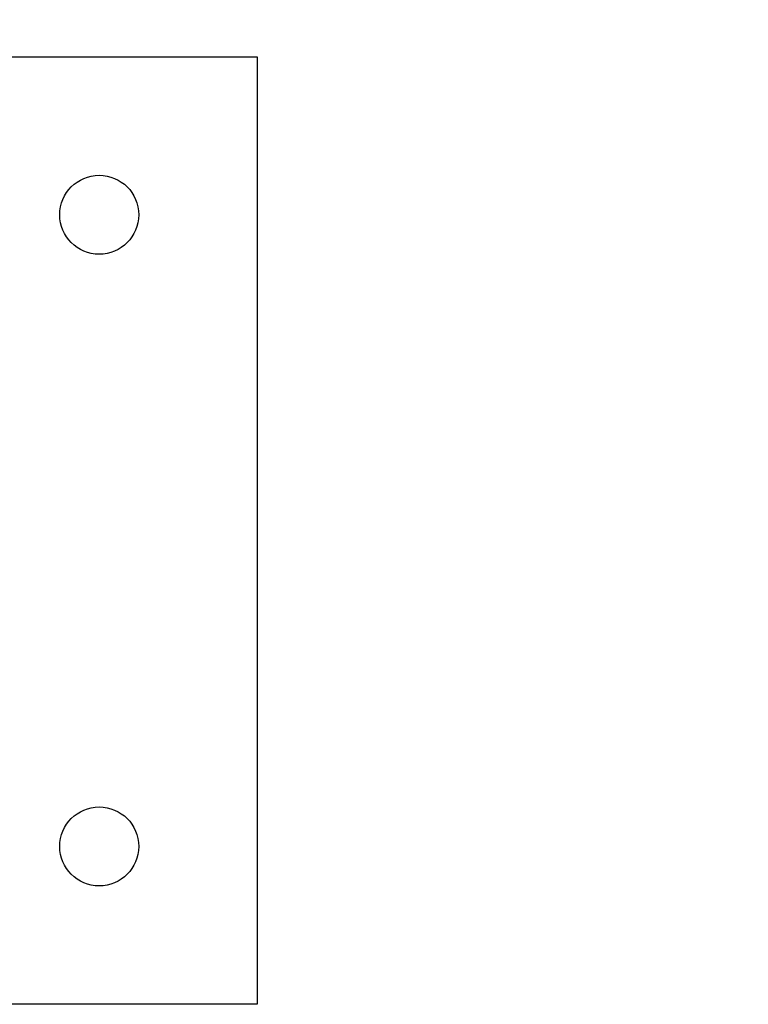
# Model space of a CAD drawing. Header units: inches. Extents: x 0.1 to 10.7, y 0.1 to 7.8.
# Tile 23 of 46: x 3.263 to 3.503, y 6.383 to 6.708. Entities that reach past the tile are written whole.
import ezdxf

# ---------------------------------------------------------------- set-up
doc = ezdxf.new("R2010")
doc.units = ezdxf.units.IN
doc.header["$MEASUREMENT"] = 0
doc.layers.add('DIMENSIONS', color=140, linetype='Continuous', lineweight=25)
doc.styles.add('SLDTEXTSTYLE0', font='TXT', dxfattribs={"width": 0.7})
doc.dimstyles.new('SLDDIMSTYLE1', dxfattribs={"dimtxt": 0.084961, "dimasz": 0.13, "dimexe": 0, "dimexo": 0.0625, "dimgap": 0.02124, "dimtad": 0, "dimtih": 1, "dimtoh": 1, "dimlfac": 24, "dimrnd": 1e-09, "dimzin": 12, "dimdsep": 46, "dimtxsty": 'SLDTEXTSTYLE0', "dimsah": 1, "dimcen": 0.09, "dimadec": 0, "dimazin": 3, "dimtfac": 1, "dimtofl": 0, "dimtmove": 0, "dimatfit": 3, "dimfxl": 0, "dimfrac": 2, "dimtolj": 1, "dimtzin": 12, "dimarcsym": 0})

# ---------------------------------------------------------------- blocks, each defined once
blk = doc.blocks.new('_D_8')
at = {"layer": 'DIMENSIONS'}
for p, q in [((3.13252, 6.63657), (3.13252, 7.04403)), ((4.76794, 6.63657), (4.76794, 7.04403)), ((3.13252, 6.91903), (3.70445, 6.91903)), ((3.81958, 6.91903), (3.79105, 6.91903)), ((3.79105, 6.91903), (3.79105, 6.784)), ((4.14272, 6.91903), (4.17125, 6.91903)), ((4.17125, 6.91903), (4.17125, 6.784)), ((4.76794, 6.91903), (4.25785, 6.91903)), ((3.79105, 6.784), (3.81958, 6.784)), ((4.17125, 6.784), (4.14272, 6.784))]:
    blk.add_line(p, q, dxfattribs=at)
for points in [[(3.13252, 6.91903), (3.26252, 6.89903), (3.26252, 6.93903)], [(4.76794, 6.91903), (4.63794, 6.93903), (4.63794, 6.89903)]]:
    blk.add_solid(points, dxfattribs=at)
at = {"layer": 'DIMENSIONS', "char_height": 0.083333, "attachment_point": 1, "style": 'SLDTEXTSTYLE0'}
for s, insert in [('39.25', (3.81958, 7.04548)), ('997.0', (3.81958, 6.89142))]:
    blk.add_mtext(s, dxfattribs=dict(at, insert=insert))

msp = doc.modelspace()

# ---------------------------------------------------------------- linework, layer by layer
for p, q in [((3.02835, 6.69574), (3.34085, 6.69574)), ((3.34085, 6.69574), (3.34085, 6.38324)), ((3.34085, 6.38324), (3.02835, 6.38324))]:
    msp.add_line(p, q)
for centre in [(3.28877, 6.64366), (3.28877, 6.43532)]:
    msp.add_circle(centre, 0.01302)

# ---------------------------------------------------------------- dimensions: what is measured, and where the dimension line sits
at = {"layer": 'DIMENSIONS'}
dim = msp.add_linear_dim(base=(4.76794, 6.91903), p1=(3.13252, 6.58657), p2=(4.76794, 6.58657), dimstyle='SLDDIMSTYLE1', dxfattribs=at)
dim.commit()
dim.dimension.update_dxf_attribs({"geometry": '_D_8', "text_midpoint": (3.98115, 6.91903), "dimtype": 160})

doc.saveas('drawing.dxf')
